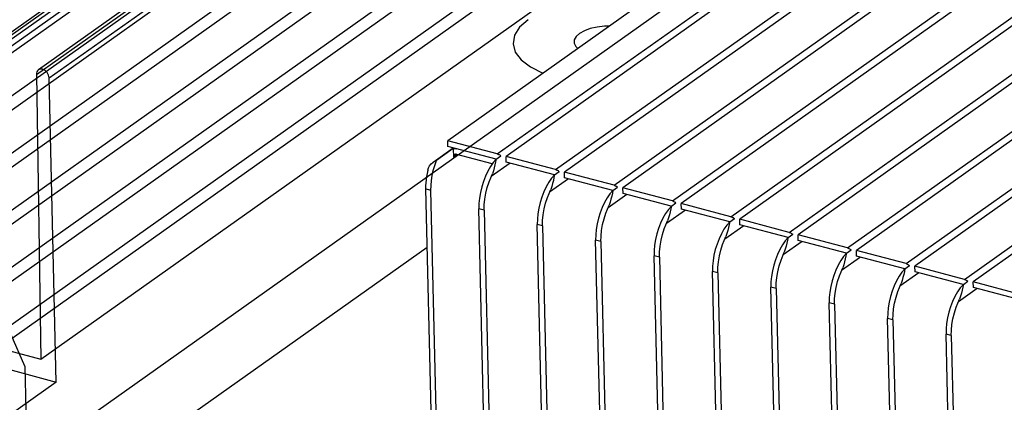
# Model space of a CAD drawing. Header units: millimetres. Extents: x 6 to 414, y 7 to 290.
# Tile 121 of 256: x 124.28 to 128.96, y 154.18 to 156. Entities that reach past the tile are written whole.
import ezdxf

# ---------------------------------------------------------------- set-up
doc = ezdxf.new("R2010")
doc.units = ezdxf.units.MM
doc.header["$LTSCALE"] = 23.1
doc.layers.get('0').update_dxf_attribs({"linetype": 'CONTINUOUS'})

msp = doc.modelspace()

# ---------------------------------------------------------------- linework, layer by layer
at = {"color": 6, "linetype": 'Continuous'}
for p, q in [((126.7507, 157.719), (124.0948, 155.8353)), ((124.0864, 155.8164), (126.7423, 157.7001)), ((124.1402, 155.802), (126.7961, 157.6857)), ((127.0261, 157.6442), (124.3702, 155.7605)), ((124.3608, 155.7392), (127.0167, 157.6229)), ((124.4213, 155.723), (127.0772, 157.6067)), ((122.2917, 154.5238), (125.8148, 157.0226)), ((122.3597, 154.5056), (125.8828, 157.0043)), ((122.5689, 154.4494), (126.092, 156.9482)), ((122.637, 154.4312), (126.1601, 156.93)), ((122.8461, 154.375), (126.3693, 156.8738)), ((122.9142, 154.3568), (126.4373, 156.8556)), ((123.1234, 154.3007), (126.6465, 156.7994)), ((123.1914, 154.2824), (126.7145, 156.7812)), ((123.4006, 154.2263), (126.9237, 156.725)), ((123.4686, 154.208), (126.9918, 156.7068)), ((124.1114, 154.4594), (126.7673, 156.3431)), ((124.1795, 154.4412), (126.8354, 156.3248)), ((124.3828, 154.3866), (127.0387, 156.2703)), ((124.0282, 153.702), (127.5514, 156.2008)), ((124.3608, 155.7392), (124.3828, 154.3866)), ((124.4555, 154.2781), (124.4213, 155.723)), ((124.1795, 154.4412), (124.3828, 154.3866)), ((124.0774, 154.3796), (124.4555, 154.2781)), ((124.4555, 154.2781), (124.0219, 153.9706))]:
    msp.add_line(p, q, dxfattribs=at)
at = {"color": 7, "linetype": 'Continuous'}
for p, q in [((128.0482, 156.6544), (126.3137, 155.4242)), ((126.5489, 155.3611), (128.2834, 156.5913)), ((128.3254, 156.58), (126.5909, 155.3498)), ((126.8262, 155.2867), (128.5606, 156.5169)), ((128.6026, 156.5056), (126.8682, 155.2754)), ((127.1034, 155.2123), (128.8379, 156.4425)), ((128.8799, 156.4312), (127.1454, 155.201)), ((127.3806, 155.1379), (129.1151, 156.3681)), ((129.1571, 156.3568), (127.4226, 155.1267)), ((127.6579, 155.0635), (129.3923, 156.2937)), ((129.4343, 156.2824), (127.6999, 155.0523)), ((127.9351, 154.9891), (129.6696, 156.2193)), ((129.7116, 156.208), (127.9771, 154.9779)), ((128.2123, 154.9148), (129.9468, 156.1449)), ((129.9888, 156.1336), (128.2543, 154.9035)), ((128.4896, 154.8404), (130.224, 156.0705)), ((130.266, 156.0593), (128.5316, 154.8291)), ((128.7668, 154.766), (130.5013, 155.9961)), ((130.5433, 155.9849), (128.8088, 154.7547)), ((126.2447, 155.3227), (126.3402, 155.3904)), ((126.3396, 155.3869), (126.2601, 155.3304)), ((126.3143, 155.3974), (126.3137, 155.4242)), ((126.5489, 155.3611), (126.3137, 155.4242)), ((126.5434, 155.3359), (126.3143, 155.3974)), ((126.3396, 155.3869), (126.3406, 155.3458)), ((126.3578, 155.3581), (126.3406, 155.3458)), ((126.5253, 155.3141), (126.357, 155.3592)), ((126.5438, 155.3372), (126.5658, 155.3529)), ((126.5916, 155.323), (126.5909, 155.3498)), ((126.8262, 155.2867), (126.5909, 155.3498)), ((126.2519, 155.307), (126.2601, 155.3304)), ((126.6102, 155.318), (126.5203, 155.2542)), ((126.8207, 155.2615), (126.5916, 155.323)), ((126.8874, 155.2436), (126.7975, 155.1798)), ((126.821, 155.2628), (126.8431, 155.2785)), ((126.8688, 155.2486), (126.8682, 155.2754)), ((127.1034, 155.2123), (126.8682, 155.2754)), ((127.0979, 155.1871), (126.8688, 155.2486)), ((126.2089, 155.1951), (126.2566, 153.1809)), ((126.2341, 155.1884), (126.2089, 155.1951)), ((127.0983, 155.1884), (127.1203, 155.2041)), ((127.146, 155.1742), (127.1454, 155.201)), ((127.3806, 155.1379), (127.1454, 155.201)), ((126.2818, 153.1742), (126.2341, 155.1884)), ((127.1647, 155.1692), (127.0748, 155.1054)), ((127.3751, 155.1127), (127.146, 155.1742)), ((126.5097, 153.0685), (126.4616, 155.1007)), ((126.4868, 155.0939), (126.4616, 155.1007)), ((127.3755, 155.1141), (127.3975, 155.1297)), ((127.4233, 155.0998), (127.4226, 155.1267)), ((127.6579, 155.0635), (127.4226, 155.1267)), ((126.4868, 155.0939), (126.5345, 153.0797)), ((127.4419, 155.0948), (127.352, 155.031)), ((127.6524, 155.0383), (127.4233, 155.0998)), ((127.6527, 155.0397), (127.6748, 155.0553)), ((126.7865, 153.0121), (126.7388, 155.0263)), ((126.764, 155.0195), (126.7388, 155.0263)), ((126.764, 155.0195), (126.8117, 153.0053)), ((127.7191, 155.0204), (127.6292, 154.9566)), ((127.7005, 155.0254), (127.6999, 155.0523)), ((127.9351, 154.9891), (127.6999, 155.0523)), ((127.9296, 154.9639), (127.7005, 155.0254)), ((127.93, 154.9653), (127.952, 154.9809)), ((127.9777, 154.951), (127.9771, 154.9779)), ((128.2123, 154.9148), (127.9771, 154.9779)), ((127.0638, 152.9377), (127.016, 154.9519)), ((127.0412, 154.9451), (127.016, 154.9519)), ((127.0412, 154.9451), (127.089, 152.9309)), ((127.9964, 154.946), (127.9065, 154.8823)), ((128.2068, 154.8895), (127.9777, 154.951)), ((127.341, 152.8633), (127.2933, 154.8775)), ((127.3185, 154.8707), (127.2933, 154.8775)), ((127.3185, 154.8707), (127.3662, 152.8565)), ((128.2736, 154.8716), (128.1837, 154.8079)), ((128.2072, 154.8909), (128.2292, 154.9065)), ((128.255, 154.8766), (128.2543, 154.9035)), ((128.4896, 154.8404), (128.2543, 154.9035)), ((128.4841, 154.8151), (128.255, 154.8766)), ((128.4844, 154.8165), (128.5065, 154.8321)), ((128.5322, 154.8022), (128.5316, 154.8291)), ((128.7668, 154.766), (128.5316, 154.8291)), ((124.3053, 154.3544), (124.1184, 154.7827)), ((127.6182, 152.7889), (127.5705, 154.8031)), ((127.5957, 154.7963), (127.5705, 154.8031)), ((127.5957, 154.7963), (127.6434, 152.7821)), ((128.5508, 154.7972), (128.4609, 154.7335)), ((128.7613, 154.7408), (128.5322, 154.8022)), ((127.8955, 152.7145), (127.8477, 154.7287)), ((127.8729, 154.7219), (127.8477, 154.7287)), ((128.7617, 154.7421), (128.7837, 154.7577)), ((128.8094, 154.7278), (128.8088, 154.7547)), ((129.044, 154.6916), (128.8088, 154.7547)), ((129.0385, 154.6664), (128.8094, 154.7278)), ((127.8729, 154.7219), (127.9207, 152.7077)), ((128.8281, 154.7228), (128.7382, 154.6591)), ((128.1727, 152.6401), (128.125, 154.6543)), ((128.1502, 154.6476), (128.125, 154.6543)), ((128.1502, 154.6476), (128.1979, 152.6333)), ((128.4499, 152.5657), (128.4022, 154.5799)), ((128.4274, 154.5732), (128.4022, 154.5799)), ((128.4274, 154.5732), (128.4751, 152.5589)), ((128.7272, 152.4913), (128.6794, 154.5055)), ((128.7046, 154.4988), (128.6794, 154.5055)), ((128.7046, 154.4988), (128.7524, 152.4845)), ((124.3053, 154.3544), (124.3226, 153.6234))]:
    msp.add_line(p, q, dxfattribs=at)
at = {"color": 4, "linetype": 'Continuous'}
msp.add_line((124.3723, 153.6118), (126.2155, 154.9191), dxfattribs=at)
msp.add_lwpolyline([(126.6955, 155.9986), (126.6553, 155.9631), (126.6307, 155.9244), (126.6237, 155.8846), (126.6344, 155.8452), (126.6624, 155.808), (126.7066, 155.7742), (126.7661, 155.7451)], dxfattribs=at)
at = {"color": 7, "linetype": 'Continuous'}
for points in [[(127.0805, 155.968), (127.0575, 155.9678), (127.0225, 155.9637), (126.99, 155.9564), (126.9625, 155.9463), (126.9391, 155.9333)], [(126.9391, 155.9333), (126.923, 155.9183), (126.9148, 155.903), (126.9136, 155.8935)], [(126.9136, 155.8935), (126.9145, 155.8871), (126.9219, 155.8716), (126.9317, 155.8625)], [(126.3396, 155.3869), (126.3423, 155.3873), (126.345, 155.3875), (126.3478, 155.3875), (126.3506, 155.3872), (126.3535, 155.3868), (126.3564, 155.3861)], [(126.3458, 155.3576), (126.3452, 155.3572), (126.3432, 155.355), (126.3417, 155.3524), (126.3409, 155.3493), (126.3406, 155.3458)], [(126.357, 155.3592), (126.3536, 155.3598), (126.3505, 155.3596), (126.3477, 155.3587), (126.3458, 155.3576)], [(126.5438, 155.3372), (126.5295, 155.3203), (126.5163, 155.3011), (126.504, 155.2794)], [(126.5438, 155.3372), (126.5411, 155.3238), (126.5379, 155.3098), (126.5344, 155.2956), (126.5304, 155.2814), (126.5257, 155.2676)], [(126.5489, 155.3611), (126.5518, 155.3602), (126.5547, 155.3591), (126.5575, 155.3579), (126.5604, 155.3564), (126.5631, 155.3547), (126.5658, 155.3529)], [(126.2186, 155.2839), (126.2225, 155.2952), (126.2279, 155.3052), (126.2346, 155.3138), (126.2424, 155.321), (126.2447, 155.3227)], [(126.2341, 155.1884), (126.2344, 155.2114), (126.2364, 155.2348), (126.24, 155.259), (126.2452, 155.2832), (126.2519, 155.307)], [(126.2447, 155.3227), (126.2509, 155.3265), (126.2601, 155.3304)], [(126.2186, 155.2839), (126.2154, 155.2687), (126.2128, 155.2537), (126.2109, 155.2386), (126.2096, 155.2238), (126.2089, 155.2093), (126.2089, 155.1951)], [(126.504, 155.2794), (126.4929, 155.2559), (126.4832, 155.2309), (126.4752, 155.205), (126.4689, 155.1785), (126.4645, 155.152), (126.4621, 155.1261), (126.4616, 155.1007)], [(126.4868, 155.0939), (126.4873, 155.1202), (126.4899, 155.1469), (126.4947, 155.1744), (126.5014, 155.2018), (126.5099, 155.2283), (126.5257, 155.2676)], [(126.821, 155.2628), (126.8068, 155.2459), (126.7935, 155.2267), (126.7812, 155.205)], [(126.821, 155.2628), (126.8183, 155.2494), (126.8152, 155.2354), (126.8116, 155.2212), (126.8076, 155.207), (126.8029, 155.1932)], [(126.8262, 155.2867), (126.8291, 155.2858), (126.8319, 155.2847), (126.8348, 155.2835), (126.8376, 155.282), (126.8404, 155.2803), (126.8431, 155.2785)], [(126.7812, 155.205), (126.7701, 155.1815), (126.7605, 155.1565), (126.7524, 155.1306), (126.7461, 155.1041), (126.7417, 155.0776), (126.7393, 155.0517), (126.7388, 155.0263)], [(127.1034, 155.2123), (127.1063, 155.2114), (127.1092, 155.2104), (127.112, 155.2091), (127.1148, 155.2076), (127.1176, 155.2059), (127.1203, 155.2041)], [(126.764, 155.0195), (126.7645, 155.0458), (126.7671, 155.0725), (126.7719, 155.1), (126.7786, 155.1274), (126.7871, 155.1539), (126.8029, 155.1932)], [(127.0983, 155.1884), (127.084, 155.1715), (127.0708, 155.1523), (127.0584, 155.1306)], [(127.0983, 155.1884), (127.0956, 155.175), (127.0924, 155.1611), (127.0889, 155.1468), (127.0848, 155.1326), (127.0801, 155.1188)], [(127.0584, 155.1306), (127.0473, 155.1071), (127.0377, 155.0821), (127.0296, 155.0562), (127.0234, 155.0297), (127.0189, 155.0032), (127.0165, 154.9773), (127.016, 154.9519)], [(127.0412, 154.9451), (127.0418, 154.9714), (127.0444, 154.9981), (127.0491, 155.0256), (127.0558, 155.053), (127.0644, 155.0795), (127.0801, 155.1188)], [(127.3755, 155.1141), (127.3612, 155.0971), (127.348, 155.0779), (127.3357, 155.0562)], [(127.3755, 155.1141), (127.3728, 155.1006), (127.3696, 155.0867), (127.3661, 155.0724), (127.3621, 155.0582), (127.3573, 155.0444)], [(127.3806, 155.1379), (127.3835, 155.137), (127.3864, 155.136), (127.3892, 155.1347), (127.3921, 155.1332), (127.3948, 155.1315), (127.3975, 155.1297)], [(127.3357, 155.0562), (127.3246, 155.0327), (127.3149, 155.0077), (127.3069, 154.9818), (127.3006, 154.9553), (127.2962, 154.9288), (127.2937, 154.9029), (127.2933, 154.8775)], [(127.6579, 155.0635), (127.6608, 155.0627), (127.6636, 155.0616), (127.6665, 155.0603), (127.6693, 155.0588), (127.672, 155.0571), (127.6748, 155.0553)], [(127.3185, 154.8707), (127.319, 154.897), (127.3216, 154.9237), (127.3264, 154.9512), (127.3331, 154.9786), (127.3416, 155.0051), (127.3573, 155.0444)], [(127.6527, 155.0397), (127.6385, 155.0227), (127.6252, 155.0035), (127.6129, 154.9818)], [(127.6527, 155.0397), (127.65, 155.0262), (127.6469, 155.0123), (127.6433, 154.998), (127.6393, 154.9839), (127.6346, 154.97)], [(127.6129, 154.9818), (127.6018, 154.9583), (127.5922, 154.9333), (127.5841, 154.9074), (127.5778, 154.8809), (127.5734, 154.8544), (127.571, 154.8285), (127.5705, 154.8031)], [(127.5957, 154.7963), (127.5962, 154.8226), (127.5988, 154.8493), (127.6036, 154.8768), (127.6103, 154.9042), (127.6188, 154.9307), (127.6346, 154.97)], [(127.93, 154.9653), (127.9157, 154.9483), (127.9025, 154.9291), (127.8901, 154.9074)], [(127.93, 154.9653), (127.9273, 154.9518), (127.9241, 154.9379), (127.9206, 154.9237), (127.9165, 154.9095), (127.9118, 154.8956)], [(127.9351, 154.9891), (127.938, 154.9883), (127.9409, 154.9872), (127.9437, 154.9859), (127.9465, 154.9844), (127.9493, 154.9827), (127.952, 154.9809)], [(128.2123, 154.9148), (128.2152, 154.9139), (128.2181, 154.9128), (128.2209, 154.9115), (128.2238, 154.91), (128.2265, 154.9084), (128.2292, 154.9065)], [(127.8901, 154.9074), (127.879, 154.8839), (127.8694, 154.859), (127.8613, 154.833), (127.8551, 154.8065), (127.8506, 154.78), (127.8482, 154.7541), (127.8477, 154.7287)], [(127.8729, 154.7219), (127.8735, 154.7482), (127.8761, 154.7749), (127.8808, 154.8024), (127.8875, 154.8298), (127.8961, 154.8564), (127.9118, 154.8956)], [(128.2072, 154.8909), (128.1929, 154.8739), (128.1797, 154.8547), (128.1674, 154.833)], [(128.2072, 154.8909), (128.2045, 154.8774), (128.2013, 154.8635), (128.1978, 154.8493), (128.1938, 154.8351), (128.189, 154.8212)], [(128.1674, 154.833), (128.1563, 154.8095), (128.1466, 154.7846), (128.1386, 154.7586), (128.1323, 154.7321), (128.1279, 154.7056), (128.1254, 154.6797), (128.125, 154.6543)], [(128.1502, 154.6476), (128.1507, 154.6738), (128.1533, 154.7005), (128.158, 154.728), (128.1648, 154.7554), (128.1733, 154.782), (128.189, 154.8212)], [(128.4896, 154.8404), (128.4925, 154.8395), (128.4953, 154.8384), (128.4982, 154.8371), (128.501, 154.8356), (128.5037, 154.834), (128.5065, 154.8321)], [(128.4844, 154.8165), (128.4702, 154.7995), (128.4569, 154.7803), (128.4446, 154.7587)], [(128.4844, 154.8165), (128.4817, 154.803), (128.4786, 154.7891), (128.475, 154.7749), (128.471, 154.7607), (128.4663, 154.7468)], [(128.4446, 154.7587), (128.4335, 154.7351), (128.4239, 154.7102), (128.4158, 154.6842), (128.4095, 154.6577), (128.4051, 154.6312), (128.4027, 154.6054), (128.4022, 154.5799)], [(128.4274, 154.5732), (128.4279, 154.5994), (128.4305, 154.6261), (128.4353, 154.6536), (128.442, 154.681), (128.4505, 154.7076), (128.4663, 154.7468)], [(128.7617, 154.7421), (128.7474, 154.7251), (128.7342, 154.7059), (128.7218, 154.6843)], [(128.7617, 154.7421), (128.759, 154.7287), (128.7558, 154.7147), (128.7523, 154.7005), (128.7482, 154.6863), (128.7435, 154.6724)], [(128.7668, 154.766), (128.7697, 154.7651), (128.7726, 154.764), (128.7754, 154.7627), (128.7782, 154.7612), (128.781, 154.7596), (128.7837, 154.7577)], [(128.7218, 154.6843), (128.7107, 154.6607), (128.7011, 154.6358), (128.693, 154.6098), (128.6868, 154.5833), (128.6823, 154.5568), (128.6799, 154.531), (128.6794, 154.5055)], [(128.7046, 154.4988), (128.7052, 154.525), (128.7078, 154.5518), (128.7125, 154.5792), (128.7192, 154.6067), (128.7278, 154.6332), (128.7435, 154.6724)]]:
    msp.add_lwpolyline(points, dxfattribs=at)
at = {"color": 6, "linetype": 'Continuous'}
msp.add_lwpolyline([(124.4213, 155.723), (124.4205, 155.7294), (124.4187, 155.7359), (124.4158, 155.7422), (124.4119, 155.7482), (124.4072, 155.7534), (124.4019, 155.7578), (124.3962, 155.7611), (124.3903, 155.7634), (124.3844, 155.7643), (124.3788, 155.764), (124.3736, 155.7625), (124.3691, 155.7597), (124.3655, 155.7558), (124.3628, 155.751), (124.3612, 155.7455), (124.3608, 155.7392)], dxfattribs=at)

doc.saveas('drawing.dxf')
